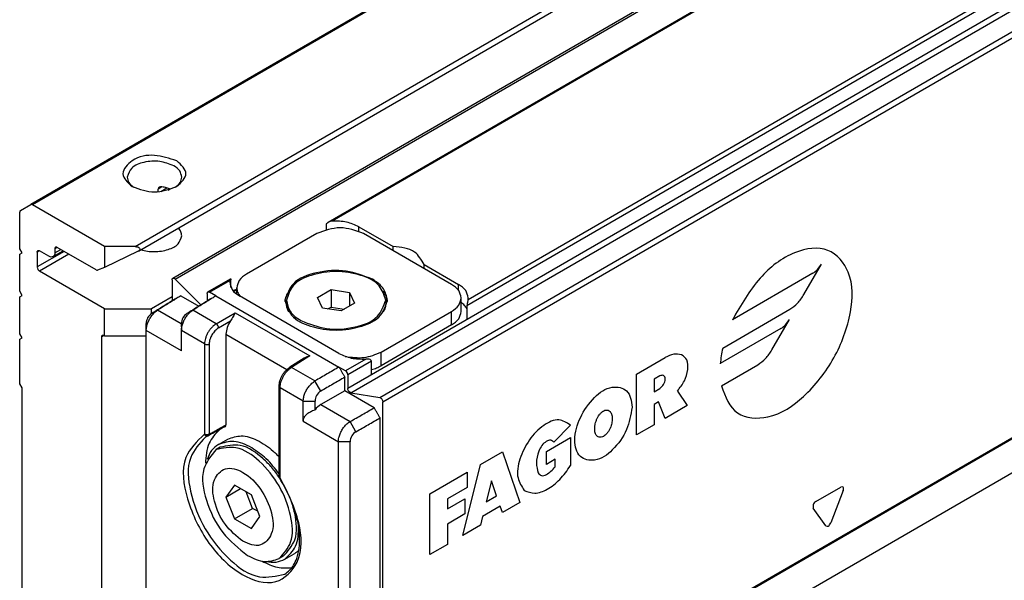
# Model space of a CAD drawing. Header units: millimetres. Extents: x -418 to 1225, y -151 to 443.
# Tile 5 of 52: x -352 to -332, y 128 to 139. Entities that reach past the tile are written whole.
import ezdxf

# ---------------------------------------------------------------- set-up
doc = ezdxf.new("R2010")
doc.units = ezdxf.units.MM

# ---------------------------------------------------------------- blocks, each defined once
blk = doc.blocks.new('SOPORTE_SV2__29', base_point=(-1056.521, 375.185))
at = {"color": 3, "linetype": 'Continuous'}
for p, q in [((-1049.557, 404.466), (-609.453, 659.187)), ((-1013.068, 431.764), (-1055.856, 407)), ((-1013.164, 431.641), (-1055.756, 406.99)), ((-1047.935, 408.071), (-1048.169, 407.936)), ((-1048, 407.789), (-1047.633, 408.001)), ((-1055.319, 404.209), (-1055.461, 404.128)), ((-1053.84, 404.169), (-1055.461, 403.231)), ((-1054.259, 404.411), (-1054.4, 404.329)), ((-1054.4, 404.085), (-1054.048, 404.289)), ((-1053.558, 404.005), (-1055.319, 402.986)), ((-1051.43, 399.104), (-1051.572, 399.023))]:
    blk.add_line(p, q, dxfattribs=at)
at = {"color": 7, "linetype": 'Continuous'}
for p, q in [((-1049.357, 404.188), (-1007.148, 428.618)), ((-1048.169, 407.773), (-1048.169, 407.936)), ((-1047.558, 407.876), (-1047.451, 407.938)), ((-1056.521, 404.334), (-1056.521, 406.55)), ((-1056.48, 406.641), (-1055.856, 407)), ((-1051.395, 404.466), (-1055.756, 406.99)), ((-1056.38, 404.089), (-1056.521, 404.334)), ((-1056.521, 404.008), (-1056.38, 404.089)), ((-1055.461, 404.128), (-1055.461, 403.231)), ((-1054.754, 403.882), (-1055.319, 404.209)), ((-1054.503, 403.857), (-1053.902, 404.204)), ((-1054.4, 404.329), (-1054.4, 404.085)), ((-1051.908, 403.051), (-1054.259, 404.411)), ((-1051.395, 404.466), (-1051.395, 403.201)), ((-1049.557, 404.466), (-1051.395, 404.466)), ((-1049.375, 404.178), (-1051.395, 403.201)), ((-1056.521, 401.765), (-1056.521, 404.008)), ((-1051.395, 400.715), (-1055.319, 402.986)), ((-1051.395, 403.201), (-1051.818, 403.036)), ((-1056.38, 401.52), (-1056.521, 401.765)), ((-1056.521, 401.439), (-1056.38, 401.52)), ((-1056.521, 399.196), (-1056.521, 401.439)), ((-1047.329, 401.431), (-1048.566, 400.715)), ((-1051.395, 400.715), (-1048.566, 400.715)), ((-1051.395, 399.084), (-1051.395, 400.715)), ((-1048.566, 400.412), (-1048.566, 400.715)), ((-1056.38, 398.952), (-1056.521, 399.196)), ((-1056.521, 398.87), (-1056.38, 398.952)), ((-1056.521, 396.179), (-1056.521, 398.87)), ((-1051.572, 380.593), (-1051.572, 399.023)), ((-1051.43, 399.104), (-1051.395, 399.084)), ((-1051.395, 399.084), (-1048.889, 399.084)), ((-1056.38, 395.934), (-1056.521, 396.179)), ((-1056.38, 383.376), (-1056.38, 395.934))]:
    blk.add_line(p, q, dxfattribs=at)
for centre, radius, start, end in [((-1048.039, 407.929), 0.13, 116.65644, 176.81432), ((-1047.98, 407.831), 0.244, 79.36942, 118.87006), ((-1055.178, 403.231), 0.283, 180.03061, 239.96946), ((-1051.848, 403.137), 0.106, 235.127, 286.80226)]:
    blk.add_arc(centre, radius, start, end, dxfattribs=at)
for points, knots in [([(-1047.046, 409.643), (-1047.491, 409.786), (-1048.379, 410.072), (-1049.639, 409.881), (-1050.562, 408.834), (-1050.006, 408.335), (-1049.728, 408.085)], [0, 0, 0, 0, 1.383236, 2.765803, 3.721655, 4.680409, 4.680409, 4.680409, 4.680409]), ([(-1047.223, 409.337), (-1047.502, 409.445), (-1048.082, 409.672), (-1048.97, 409.592), (-1049.79, 409.316), (-1049.966, 408.856), (-1050.04, 408.661)], [0, 0, 0, 0, 0.884332, 1.839193, 2.658943, 3.257962, 3.257962, 3.257962, 3.257962]), ([(-1047.051, 408.085), (-1046.771, 408.344), (-1046.211, 408.862), (-1046.768, 409.383), (-1047.046, 409.643)], [0, 0, 0, 0, 0.959582, 1.917227, 1.917227, 1.917227, 1.917227]), ([(-1046.74, 408.661), (-1046.769, 408.792), (-1046.834, 409.081), (-1047.085, 409.246), (-1047.223, 409.337)], [0, 0, 0, 0, 0.3864353, 0.8596324, 0.8596324, 0.8596324, 0.8596324]), ([(-1050.04, 408.661), (-1050.016, 408.543), (-1049.963, 408.282), (-1049.75, 408.122), (-1049.634, 408.034)], [0, 0, 0, 0, 0.3515742, 0.7707547, 0.7707547, 0.7707547, 0.7707547]), ([(-1047.146, 408.034), (-1047.029, 408.122), (-1046.816, 408.282), (-1046.763, 408.543), (-1046.74, 408.661)], [0, 0, 0, 0, 0.4191805, 0.7707547, 0.7707547, 0.7707547, 0.7707547]), ([(-1047.412, 407.922), (-1047.494, 407.954), (-1047.664, 408.019), (-1047.842, 408.053), (-1047.935, 408.071)], [0, 0, 0, 0, 0.262115, 0.5445453, 0.5445453, 0.5445453, 0.5445453]), ([(-1055.756, 406.99), (-1055.773, 406.999), (-1055.806, 407.015), (-1055.84, 407.005), (-1055.856, 407)], [0, 0, 0, 0, 0.0573272, 0.1040441, 0.1040441, 0.1040441, 0.1040441]), ([(-1056.48, 406.641), (-1056.492, 406.63), (-1056.518, 406.606), (-1056.52, 406.57), (-1056.521, 406.55)], [0, 0, 0, 0, 0.0467462, 0.1038515, 0.1038515, 0.1038515, 0.1038515]), ([(-1046.74, 405.114), (-1046.751, 405.198), (-1046.774, 405.374), (-1046.889, 405.509), (-1046.95, 405.581)], [0, 0, 0, 0, 0.2479843, 0.5215294, 0.5215294, 0.5215294, 0.5215294]), ([(-1049.196, 404.281), (-1049.069, 404.247), (-1048.805, 404.176), (-1048.248, 404.14), (-1047.611, 404.236), (-1046.93, 404.54), (-1046.798, 404.939), (-1046.74, 405.114)], [0, 0, 0, 0, 0.393099, 0.817655, 1.66033, 2.344422, 2.876379, 2.876379, 2.876379, 2.876379]), ([(-1055.461, 404.128), (-1055.46, 404.148), (-1055.458, 404.184), (-1055.431, 404.208), (-1055.419, 404.219)], [0, 0, 0, 0, 0.0570879, 0.1036576, 0.1036576, 0.1036576, 0.1036576]), ([(-1055.419, 404.219), (-1055.404, 404.224), (-1055.37, 404.235), (-1055.337, 404.218), (-1055.319, 404.209)], [0, 0, 0, 0, 0.0468022, 0.1042475, 0.1042475, 0.1042475, 0.1042475]), ([(-1054.4, 404.085), (-1054.403, 404.035), (-1054.408, 403.945), (-1054.474, 403.884), (-1054.503, 403.857)], [0, 0, 0, 0, 0.1427199, 0.2591441, 0.2591441, 0.2591441, 0.2591441]), ([(-1054.359, 404.421), (-1054.371, 404.41), (-1054.397, 404.385), (-1054.399, 404.349), (-1054.4, 404.329)], [0, 0, 0, 0, 0.0465697, 0.1036576, 0.1036576, 0.1036576, 0.1036576]), ([(-1054.259, 404.411), (-1054.276, 404.42), (-1054.309, 404.436), (-1054.343, 404.426), (-1054.359, 404.421)], [0, 0, 0, 0, 0.0574453, 0.1042475, 0.1042475, 0.1042475, 0.1042475]), ([(-1049.557, 404.466), (-1049.504, 404.461), (-1049.409, 404.452), (-1049.289, 404.386), (-1049.262, 404.257), (-1049.323, 404.212), (-1049.357, 404.188)], [0, 0, 0, 0, 0.159406, 0.2866763, 0.3822202, 0.4958884, 0.4958884, 0.4958884, 0.4958884]), ([(-1054.503, 403.857), (-1054.542, 403.845), (-1054.628, 403.818), (-1054.709, 403.859), (-1054.754, 403.882)], [0, 0, 0, 0, 0.1170056, 0.2606188, 0.2606188, 0.2606188, 0.2606188]), ([(-1051.572, 399.023), (-1051.57, 399.043), (-1051.568, 399.079), (-1051.542, 399.103), (-1051.53, 399.114)], [0, 0, 0, 0, 0.0570879, 0.1036576, 0.1036576, 0.1036576, 0.1036576]), ([(-1051.53, 399.114), (-1051.515, 399.119), (-1051.481, 399.13), (-1051.448, 399.113), (-1051.43, 399.104)], [0, 0, 0, 0, 0.0468022, 0.1042475, 0.1042475, 0.1042475, 0.1042475])]:
    blk.add_open_spline(points, degree=3, knots=knots, dxfattribs=at)
for points in [[(-1049.728, 408.085), (-1049.282, 407.925), (-1048.39, 407.606), (-1047.497, 407.925), (-1047.051, 408.085)], [(-1049.357, 404.188), (-1049.36, 404.186), (-1049.366, 404.183), (-1049.372, 404.179), (-1049.375, 404.178)]]:
    blk.add_open_spline(points, degree=3, dxfattribs=at)
blk = doc.blocks.new('REGLA_SV2-520__30', base_point=(-1048.889, 370.029))
at = {"color": 7, "linetype": 'Continuous'}
for p, q in [((-614.727, 650.85), (-1037.907, 405.925)), ((-596.943, 624.184), (-1034.642, 370.855)), ((-1047.288, 402.548), (-1010.611, 423.776)), ((-1038.596, 405.254), (-1042.839, 402.798)), ((-1036.051, 405.662), (-1033.981, 404.465)), ((-1030.464, 402.184), (-1035.768, 405.254)), ((-1033.981, 404.22), (-1033.981, 404.465)), ((-1032.11, 403.137), (-1032.11, 403.382)), ((-1032.11, 403.382), (-1030.04, 402.184)), ((-1047.329, 402.457), (-1047.329, 401.18)), ((-1047.139, 402.5), (-1045.581, 400.944)), ((-1045.166, 401.723), (-1043.799, 402.514)), ((-1043.839, 402.424), (-1043.849, 402.307)), ((-1044.677, 401.488), (-1045.066, 401.713)), ((-1043.425, 401.848), (-1043.6, 401.747)), ((-1043.425, 401.594), (-1043.425, 401.98)), ((-1038.545, 401.396), (-1037.728, 401.868)), ((-1037.728, 401.868), (-1037.728, 400.808)), ((-1037.728, 401.868), (-1036.613, 401.695)), ((-1036.613, 401.695), (-1036.314, 401.05)), ((-1036.613, 401.695), (-1036.613, 400.877)), ((-1046.799, 401.493), (-1045.711, 400.863)), ((-1045.208, 401.632), (-1045.208, 401.175)), ((-1037.253, 398.009), (-1043.263, 401.488)), ((-1040.429, 401.06), (-1040.429, 401.223)), ((-1038.246, 400.75), (-1038.545, 401.396)), ((-1034.429, 401.06), (-1034.429, 401.223)), ((-1029.879, 400.55), (-1029.879, 401.366)), ((-1029.465, 401.248), (-1029.454, 401.365)), ((-1037.131, 400.577), (-1038.246, 400.75)), ((-1037.917, 400.699), (-1037.728, 400.808)), ((-1037.728, 400.808), (-1036.942, 400.686)), ((-1036.314, 401.05), (-1037.131, 400.577)), ((-1034.707, 398.092), (-1030.464, 400.547)), ((-1035.286, 396.737), (-1029.532, 400.067)), ((-1048.883, 399.399), (-1048.889, 399.812)), ((-1048.883, 377.846), (-1048.883, 399.399)), ((-1046.768, 399.808), (-1046.762, 399.395)), ((-1030.464, 399.732), (-1034.707, 397.276)), ((-1044.076, 399.173), (-1044.076, 393.696)), ((-1039.35, 397.721), (-1040.224, 397.179)), ((-1036.864, 396.966), (-1037.253, 397.191)), ((-1036.899, 395.763), (-1036.899, 396.578)), ((-1036.722, 396.721), (-1036.722, 395.894)), ((-1040.865, 390.584), (-1040.865, 396.03)), ((-1036.899, 395.763), (-1038.351, 394.923)), ((-1035.131, 394.74), (-1036.899, 395.763)), ((-1036.533, 395.631), (-1034.791, 395.354)), ((-1034.601, 370.946), (-1034.601, 395.09)), ((-1034.778, 371.702), (-1034.778, 394.127)), ((-1045.15, 393.039), (-1045.309, 392.963)), ((-1045.129, 393.049), (-1045.15, 393.039)), ((-1044.524, 392.523), (-1043.959, 392.85)), ((-1044.424, 392.35), (-1044.672, 392.207)), ((-1040.833, 390.477), (-1040.865, 390.584)), ((-1043.561, 390.069), (-1044.072, 389.345)), ((-1044.072, 389.345), (-1043.191, 389.854)), ((-1042.541, 389.478), (-1043.561, 390.069)), ((-1044.072, 389.345), (-1043.561, 388.03)), ((-1042.465, 388.664), (-1042.851, 389.658)), ((-1042.03, 388.163), (-1042.541, 389.478)), ((-1043.561, 388.03), (-1042.465, 388.664)), ((-1042.155, 388.485), (-1042.465, 388.664)), ((-1043.561, 388.03), (-1042.541, 387.439)), ((-1042.541, 387.439), (-1042.03, 388.163)), ((-1040.617, 385.772), (-1040.865, 385.629)), ((-1040.517, 385.599), (-1039.951, 385.926))]:
    blk.add_line(p, q, dxfattribs=at)
at = {"color": 3, "linetype": 'Continuous'}
for p, q in [((-614.766, 650.76), (-1037.667, 405.996)), ((-599.023, 649.223), (-1036.722, 395.894)), ((-1036.533, 395.631), (-598.833, 648.96)), ((-1034.791, 395.354), (-597.092, 648.683)), ((-1034.601, 395.09), (-596.902, 648.42)), ((-606.213, 645.889), (-1029.532, 400.882)), ((-606.564, 646.012), (-1029.465, 401.248)), ((-596.902, 624.275), (-1034.601, 370.946)), ((-1047.139, 402.5), (-1010.539, 423.684)), ((-1036.051, 405.39), (-1036.051, 405.662)), ((-1008.657, 402.856), (-1013.51, 400.047)), ((-1009.196, 401.57), (-1008.137, 403.406)), ((-1045.066, 401.713), (-1043.839, 402.424)), ((-1043.425, 401.903), (-1043.632, 401.783)), ((-1030.04, 401.822), (-1030.04, 402.184)), ((-1044.677, 401.488), (-1037.253, 397.191)), ((-1048.2, 400.624), (-1048.552, 400.422)), ((-1046.768, 399.795), (-1048.2, 400.624)), ((-1046.079, 400.619), (-1046.43, 400.417)), ((-1044.662, 399.799), (-1046.079, 400.619)), ((-1030.464, 399.732), (-1030.464, 400.547)), ((-1014.097, 398.33), (-1010.041, 400.678)), ((-1044.662, 399.799), (-1043.511, 400.465)), ((-1044.52, 399.554), (-1043.798, 399.972)), ((-1043.511, 400.465), (-1039.01, 397.86)), ((-1011.126, 398.227), (-1010.067, 400.063)), ((-1046.762, 398.172), (-1048.883, 399.399)), ((-1045.366, 398.587), (-1046.762, 399.395)), ((-1010.587, 399.513), (-1014.242, 397.397)), ((-1044.076, 399.173), (-1040.398, 397.044)), ((-1045.366, 398.587), (-1045.366, 393.142)), ((-1045.086, 398.586), (-1045.086, 393.141)), ((-1034.707, 397.276), (-1034.707, 398.092)), ((-1039.01, 397.86), (-1040.121, 397.171)), ((-1035.636, 397.676), (-1036.864, 396.966)), ((-1035.286, 397.552), (-1036.722, 396.721)), ((-1019.292, 396.769), (-1017.567, 397.768)), ((-1038.704, 396.351), (-1040.121, 397.171)), ((-1014.181, 396.056), (-1011.971, 397.335)), ((-1038.348, 395.74), (-1038.704, 396.351)), ((-1019.292, 393.098), (-1019.292, 396.769)), ((-1017.899, 396.658), (-1018.231, 396.466)), ((-1018.231, 396.466), (-1018.231, 395.701)), ((-1040.806, 390.503), (-1040.806, 395.948)), ((-1039.411, 395.14), (-1040.806, 395.948)), ((-1018.231, 395.701), (-1017.899, 395.893)), ((-1016.832, 395.745), (-1016.242, 394.863)), ((-1039.411, 395.14), (-1038.698, 395.137)), ((-1038.351, 394.923), (-1036.583, 393.9)), ((-1017.965, 395.089), (-1018.231, 394.936)), ((-1018.231, 394.936), (-1018.231, 393.712)), ((-1017.567, 394.096), (-1017.965, 395.089)), ((-1016.242, 394.863), (-1017.567, 394.096)), ((-1039.411, 393.917), (-1037.29, 392.689)), ((-1036.227, 393.289), (-1036.583, 393.9)), ((-1023.289, 393.691), (-1024.28, 392.658)), ((-1018.231, 393.712), (-1019.292, 393.098)), ((-1045.227, 393.108), (-1045.366, 393.142)), ((-1045.193, 393.061), (-1045.262, 393.041)), ((-1045.086, 393.141), (-1045.227, 393.108)), ((-1045.193, 393.061), (-1045.227, 393.108)), ((-1045.193, 393.061), (-1045.099, 393.08)), ((-1045.129, 393.049), (-1045.099, 393.08)), ((-1045.099, 393.08), (-1045.086, 393.141)), ((-1024.74, 392.086), (-1023.281, 392.931)), ((-1023.281, 392.931), (-1023.281, 391.248)), ((-1036.576, 392.686), (-1037.29, 392.689)), ((-1028.722, 391.312), (-1027.395, 392.079)), ((-1027.395, 392.079), (-1026.334, 389.022)), ((-1024.74, 391.321), (-1024.74, 392.086)), ((-1024.209, 391.628), (-1024.74, 391.321)), ((-1024.209, 391.169), (-1024.209, 391.628)), ((-1029.783, 387.025), (-1028.722, 391.312)), ((-1031.773, 389.546), (-1029.518, 390.851)), ((-1029.518, 390.851), (-1029.518, 389.933)), ((-1029.518, 389.933), (-1030.712, 389.242)), ((-1028.059, 390.318), (-1028.368, 389.068)), ((-1027.749, 389.427), (-1028.059, 390.318)), ((-1008.485, 389.078), (-1006.976, 389.951)), ((-1031.773, 385.874), (-1031.773, 389.546)), ((-1030.712, 388.63), (-1029.651, 389.244)), ((-1030.712, 389.242), (-1030.712, 388.63)), ((-1029.651, 389.244), (-1029.651, 388.326)), ((-1028.368, 389.068), (-1027.749, 389.427)), ((-1006.823, 389.734), (-1007.578, 387.79)), ((-1027.528, 388.79), (-1028.589, 388.175)), ((-1027.395, 388.407), (-1027.528, 388.79)), ((-1026.334, 389.022), (-1027.395, 388.407)), ((-1007.884, 387.613), (-1008.639, 388.683)), ((-1029.651, 388.326), (-1030.712, 387.712)), ((-1028.589, 388.175), (-1028.722, 387.64)), ((-1030.712, 387.712), (-1030.712, 386.488)), ((-1028.722, 387.64), (-1029.783, 387.025)), ((-1030.712, 386.488), (-1031.773, 385.874))]:
    blk.add_line(p, q, dxfattribs=at)
at = {"color": 7, "linetype": 'Continuous'}
for centre, radius, start, end in [((-1037.638, 405.455), 0.541, 93.08565, 119.78), ((-1048.168, 399.811), 0.721, 122.1502, 179.92557), ((-1046.046, 399.807), 0.721, 122.1492, 179.9268), ((-1038.742, 396.717), 1.174, 103.18142, 121.21744), ((-1037.005, 396.721), 0.283, 0.02999, 59.97261), ((-1037.996, 395.133), 0.702, 120.14245, 179.65547), ((-1037.684, 393.809), 1.298, 120.9036, 141.35873), ((-1035.874, 392.682), 0.702, 120.14349, 179.65419)]:
    blk.add_arc(centre, radius, start, end, dxfattribs=at)
at = {"color": 3, "linetype": 'Continuous'}
for centre, radius, start, end in [((-1044.811, 399.55), 0.291, 0.92019, 59.07989), ((-1045.225, 398.833), 0.284, 240.07906, 299.34215), ((-1007.415, 396.813), 6.852, 167.20993, 175.11183), ((-1045.175, 393.236), 0.213, 206.17606, 246.07549), ((-1045.202, 393.175), 0.146, 246.14631, 290.88128)]:
    blk.add_arc(centre, radius, start, end, dxfattribs=at)
at = {"color": 7, "linetype": 'Continuous'}
for points, knots in [([(-1038.018, 405.793), (-1038.017, 405.799), (-1038.016, 405.813), (-1038.005, 405.84), (-1037.983, 405.867), (-1037.95, 405.898), (-1037.923, 405.914), (-1037.907, 405.925)], [0, 0, 0, 0, 0.0161355, 0.0436323, 0.0854575, 0.1197795, 0.1788149, 0.1788149, 0.1788149, 0.1788149]), ([(-1036.051, 405.662), (-1036.295, 405.77), (-1036.809, 405.997), (-1037.372, 405.996), (-1037.667, 405.996)], [0, 0, 0, 0, 0.791588, 1.666828, 1.666828, 1.666828, 1.666828]), ([(-1032.11, 403.382), (-1032.281, 403.665), (-1032.693, 404.349), (-1033.505, 404.422), (-1033.981, 404.465)], [0, 0, 0, 0, 0.94613, 2.278226, 2.278226, 2.278226, 2.278226]), ([(-1035.237, 402.491), (-1035.762, 402.696), (-1036.852, 403.121), (-1038.52, 402.971), (-1040.061, 402.453), (-1040.39, 401.588), (-1040.529, 401.223)], [0, 0, 0, 0, 1.661471, 3.455453, 4.99559, 6.12102, 6.12102, 6.12102, 6.12102]), ([(-1034.429, 401.223), (-1034.533, 401.537), (-1034.773, 402.268), (-1036.013, 402.819), (-1037.429, 403.035), (-1038.846, 402.819), (-1040.086, 402.268), (-1040.326, 401.537), (-1040.429, 401.223)], [0, 0, 0, 0, 0.956691, 2.225392, 3.743318, 5.261244, 6.529945, 7.486636, 7.486636, 7.486636, 7.486636]), ([(-1047.329, 402.457), (-1047.328, 402.477), (-1047.326, 402.513), (-1047.3, 402.537), (-1047.288, 402.548)], [0, 0, 0, 0, 0.0570879, 0.1036576, 0.1036576, 0.1036576, 0.1036576]), ([(-1047.288, 402.548), (-1047.264, 402.553), (-1047.207, 402.563), (-1047.164, 402.523), (-1047.139, 402.5)], [0, 0, 0, 0, 0.0695574, 0.1640678, 0.1640678, 0.1640678, 0.1640678]), ([(-1043.849, 402.307), (-1043.813, 402.149), (-1043.734, 401.798), (-1043.43, 401.598), (-1043.263, 401.488)], [0, 0, 0, 0, 0.468406, 1.041979, 1.041979, 1.041979, 1.041979]), ([(-1043.839, 402.424), (-1043.837, 402.433), (-1043.833, 402.453), (-1043.824, 402.482), (-1043.811, 402.502), (-1043.802, 402.511), (-1043.799, 402.514)], [0, 0, 0, 0, 0.0290335, 0.0618154, 0.0878657, 0.1004797, 0.1004797, 0.1004797, 0.1004797]), ([(-1043.799, 402.514), (-1043.797, 402.515), (-1043.793, 402.516), (-1043.777, 402.521), (-1043.773, 402.488), (-1043.772, 402.471), (-1043.771, 402.463)], [0, 0, 0, 0, 0.00678221, 0.01356443, 0.04625814, 0.07032487, 0.07032487, 0.07032487, 0.07032487]), ([(-1043.771, 401.987), (-1043.771, 401.998), (-1043.771, 402.021), (-1043.771, 402.112), (-1043.771, 402.26), (-1043.771, 402.395), (-1043.771, 402.463)], [0, 0, 0, 0, 0.0345154, 0.0690307, 0.2729026, 0.4767745, 0.4767745, 0.4767745, 0.4767745]), ([(-1042.839, 402.798), (-1043.006, 402.688), (-1043.31, 402.489), (-1043.389, 402.138), (-1043.425, 401.98)], [0, 0, 0, 0, 0.573572, 1.041979, 1.041979, 1.041979, 1.041979]), ([(-1034.329, 401.223), (-1034.385, 401.467), (-1034.508, 402.012), (-1034.978, 402.321), (-1035.237, 402.491)], [0, 0, 0, 0, 0.72603, 1.615067, 1.615067, 1.615067, 1.615067]), ([(-1045.208, 401.632), (-1045.207, 401.652), (-1045.204, 401.688), (-1045.178, 401.712), (-1045.166, 401.723)], [0, 0, 0, 0, 0.0570879, 0.1036576, 0.1036576, 0.1036576, 0.1036576]), ([(-1045.166, 401.723), (-1045.151, 401.728), (-1045.117, 401.739), (-1045.084, 401.722), (-1045.066, 401.713)], [0, 0, 0, 0, 0.0468022, 0.1042475, 0.1042475, 0.1042475, 0.1042475]), ([(-1043.425, 401.98), (-1043.414, 401.887), (-1043.391, 401.693), (-1043.271, 401.537), (-1043.209, 401.457)], [0, 0, 0, 0, 0.2757596, 0.5755628, 0.5755628, 0.5755628, 0.5755628]), ([(-1040.278, 401.767), (-1040.343, 401.669), (-1040.47, 401.478), (-1040.508, 401.251), (-1040.526, 401.141)], [0, 0, 0, 0, 0.3494289, 0.6804339, 0.6804339, 0.6804339, 0.6804339]), ([(-1034.333, 401.141), (-1034.351, 401.251), (-1034.389, 401.477), (-1034.515, 401.669), (-1034.581, 401.767)], [0, 0, 0, 0, 0.3296041, 0.680465, 0.680465, 0.680465, 0.680465]), ([(-1029.879, 401.366), (-1029.914, 401.524), (-1029.994, 401.875), (-1030.297, 402.075), (-1030.464, 402.184)], [0, 0, 0, 0, 0.468406, 1.041979, 1.041979, 1.041979, 1.041979]), ([(-1029.454, 401.365), (-1029.49, 401.523), (-1029.569, 401.874), (-1029.873, 402.074), (-1030.04, 402.184)], [0, 0, 0, 0, 0.468406, 1.041979, 1.041979, 1.041979, 1.041979]), ([(-1047.152, 401.289), (-1047.268, 401.218), (-1047.5, 401.074), (-1047.849, 400.858), (-1048.2, 400.64), (-1048.434, 400.495), (-1048.552, 400.422)], [0, 0, 0, 0, 0.408701, 0.817402, 1.232907, 1.64645, 1.64645, 1.64645, 1.64645]), ([(-1047.037, 401.345), (-1047.113, 401.298), (-1047.265, 401.203), (-1047.535, 401.036), (-1047.847, 400.843), (-1048.082, 400.697), (-1048.2, 400.624)], [0, 0, 0, 0, 0.268595, 0.537191, 0.953023, 1.36886, 1.36886, 1.36886, 1.36886]), ([(-1047.037, 401.345), (-1047.057, 401.337), (-1047.097, 401.322), (-1047.134, 401.3), (-1047.152, 401.289)], [0, 0, 0, 0, 0.0645157, 0.1282855, 0.1282855, 0.1282855, 0.1282855]), ([(-1045.031, 401.285), (-1045.147, 401.213), (-1045.378, 401.07), (-1045.728, 400.853), (-1046.078, 400.636), (-1046.313, 400.49), (-1046.43, 400.417)], [0, 0, 0, 0, 0.408701, 0.817402, 1.232907, 1.64645, 1.64645, 1.64645, 1.64645]), ([(-1044.915, 401.34), (-1044.992, 401.293), (-1045.144, 401.199), (-1045.414, 401.032), (-1045.725, 400.838), (-1045.961, 400.692), (-1046.079, 400.619)], [0, 0, 0, 0, 0.268595, 0.537191, 0.953023, 1.36886, 1.36886, 1.36886, 1.36886]), ([(-1044.915, 401.34), (-1044.936, 401.333), (-1044.976, 401.317), (-1045.012, 401.296), (-1045.031, 401.285)], [0, 0, 0, 0, 0.0645157, 0.1282855, 0.1282855, 0.1282855, 0.1282855]), ([(-1040.529, 401.223), (-1040.423, 400.898), (-1040.174, 400.143), (-1038.893, 399.573), (-1037.429, 399.35), (-1035.966, 399.573), (-1034.685, 400.143), (-1034.436, 400.898), (-1034.329, 401.223)], [0, 0, 0, 0, 0.988581, 2.299572, 3.868095, 5.436619, 6.74761, 7.736191, 7.736191, 7.736191, 7.736191]), ([(-1040.429, 401.223), (-1040.376, 400.986), (-1040.257, 400.459), (-1039.802, 400.16), (-1039.551, 399.995)], [0, 0, 0, 0, 0.70261, 1.562968, 1.562968, 1.562968, 1.562968]), ([(-1039.551, 399.995), (-1039.043, 399.797), (-1037.988, 399.386), (-1036.375, 399.531), (-1034.883, 400.032), (-1034.564, 400.869), (-1034.429, 401.223)], [0, 0, 0, 0, 1.607876, 3.343987, 4.834442, 5.923568, 5.923568, 5.923568, 5.923568]), ([(-1030.464, 400.547), (-1030.297, 400.657), (-1029.994, 400.857), (-1029.914, 401.208), (-1029.879, 401.366)], [0, 0, 0, 0, 0.573572, 1.041979, 1.041979, 1.041979, 1.041979]), ([(-1029.532, 400.707), (-1029.576, 400.778), (-1029.667, 400.93), (-1029.806, 401.041), (-1029.879, 401.1)], [0, 0, 0, 0, 0.2489913, 0.5274307, 0.5274307, 0.5274307, 0.5274307]), ([(-1029.465, 401.248), (-1029.47, 401.221), (-1029.48, 401.168), (-1029.5, 401.077), (-1029.523, 400.982), (-1029.529, 400.913), (-1029.532, 400.882)], [0, 0, 0, 0, 0.0824598, 0.1631308, 0.2800658, 0.3724617, 0.3724617, 0.3724617, 0.3724617]), ([(-1048.883, 399.399), (-1048.881, 399.439), (-1048.879, 399.521), (-1048.851, 399.68), (-1048.791, 399.876), (-1048.686, 400.098), (-1048.551, 400.303), (-1048.416, 400.455), (-1048.297, 400.559), (-1048.232, 400.603), (-1048.2, 400.624)], [0, 0, 0, 0, 0.118568, 0.244947, 0.483476, 0.732085, 0.979995, 1.217224, 1.338664, 1.452747, 1.452747, 1.452747, 1.452747]), ([(-1046.762, 399.395), (-1046.76, 399.434), (-1046.757, 399.516), (-1046.73, 399.675), (-1046.67, 399.872), (-1046.564, 400.094), (-1046.43, 400.299), (-1046.295, 400.45), (-1046.176, 400.554), (-1046.111, 400.598), (-1046.079, 400.619)], [0, 0, 0, 0, 0.118568, 0.244947, 0.483476, 0.732085, 0.979995, 1.217224, 1.338664, 1.452747, 1.452747, 1.452747, 1.452747]), ([(-1040.278, 400.515), (-1040.322, 400.602), (-1040.408, 400.774), (-1040.422, 400.966), (-1040.429, 401.06)], [0, 0, 0, 0, 0.2905101, 0.5703033, 0.5703033, 0.5703033, 0.5703033]), ([(-1034.429, 401.06), (-1034.437, 400.966), (-1034.451, 400.774), (-1034.537, 400.602), (-1034.581, 400.515)], [0, 0, 0, 0, 0.279806, 0.5703085, 0.5703085, 0.5703085, 0.5703085]), ([(-1030.464, 399.732), (-1030.297, 399.842), (-1029.994, 400.041), (-1029.914, 400.393), (-1029.879, 400.55)], [0, 0, 0, 0, 0.573572, 1.041979, 1.041979, 1.041979, 1.041979]), ([(-1043.798, 399.972), (-1043.877, 399.842), (-1044.028, 399.596), (-1044.061, 399.309), (-1044.076, 399.173)], [0, 0, 0, 0, 0.4491781, 0.8550923, 0.8550923, 0.8550923, 0.8550923]), ([(-1043.511, 400.465), (-1043.533, 400.43), (-1043.578, 400.358), (-1043.644, 400.236), (-1043.714, 400.104), (-1043.771, 400.015), (-1043.798, 399.972)], [0, 0, 0, 0, 0.1232851, 0.255547, 0.4171181, 0.5711205, 0.5711205, 0.5711205, 0.5711205]), ([(-1046.762, 398.172), (-1046.762, 398.273), (-1046.762, 398.477), (-1046.762, 398.783), (-1046.762, 399.089), (-1046.762, 399.293), (-1046.762, 399.395)], [0, 0, 0, 0, 0.305808, 0.611616, 0.917424, 1.223231, 1.223231, 1.223231, 1.223231]), ([(-1036.875, 397.838), (-1036.493, 397.783), (-1035.746, 397.675), (-1035.048, 397.955), (-1034.707, 398.092)], [0, 0, 0, 0, 1.137157, 2.217641, 2.217641, 2.217641, 2.217641]), ([(-1037.253, 398.009), (-1037.009, 397.902), (-1036.494, 397.675), (-1035.932, 397.676), (-1035.636, 397.676)], [0, 0, 0, 0, 0.791588, 1.666828, 1.666828, 1.666828, 1.666828]), ([(-1035.286, 397.552), (-1035.297, 397.576), (-1035.323, 397.634), (-1035.424, 397.66), (-1035.527, 397.679), (-1035.599, 397.677), (-1035.636, 397.676)], [0, 0, 0, 0, 0.076293, 0.183125, 0.285862, 0.3966881, 0.3966881, 0.3966881, 0.3966881]), ([(-1040.865, 396.055), (-1040.861, 396.101), (-1040.854, 396.206), (-1040.818, 396.363), (-1040.759, 396.525), (-1040.683, 396.682), (-1040.588, 396.831), (-1040.483, 396.964), (-1040.368, 397.076), (-1040.286, 397.136), (-1040.246, 397.165)], [0, 0, 0, 0, 0.138438, 0.313458, 0.480893, 0.65648, 0.834521, 1.009443, 1.164666, 1.313746, 1.313746, 1.313746, 1.313746]), ([(-1040.246, 397.165), (-1040.246, 397.166), (-1040.242, 397.168), (-1040.238, 397.171), (-1040.231, 397.175), (-1040.227, 397.177), (-1040.224, 397.179)], [0, 0, 0, 0, 0.00160905, 0.01287239, 0.01450569, 0.0259388, 0.0259388, 0.0259388, 0.0259388]), ([(-1037.253, 397.191), (-1037.373, 397.122), (-1037.612, 396.983), (-1037.974, 396.773), (-1038.338, 396.563), (-1038.582, 396.422), (-1038.704, 396.351)], [0, 0, 0, 0, 0.415619, 0.831237, 1.254106, 1.676971, 1.676971, 1.676971, 1.676971]), ([(-1035.286, 397.043), (-1035.183, 397.073), (-1034.983, 397.132), (-1034.798, 397.229), (-1034.707, 397.276)], [0, 0, 0, 0, 0.3193034, 0.6252407, 0.6252407, 0.6252407, 0.6252407]), ([(-1039.411, 395.14), (-1039.41, 395.18), (-1039.407, 395.261), (-1039.378, 395.42), (-1039.316, 395.616), (-1039.207, 395.836), (-1039.067, 396.038), (-1038.927, 396.187), (-1038.804, 396.288), (-1038.737, 396.33), (-1038.704, 396.351)], [0, 0, 0, 0, 0.118443, 0.244528, 0.482429, 0.730713, 0.979012, 1.217656, 1.340391, 1.456148, 1.456148, 1.456148, 1.456148]), ([(-1036.899, 396.578), (-1037.019, 396.509), (-1037.259, 396.37), (-1037.621, 396.161), (-1037.984, 395.951), (-1038.227, 395.81), (-1038.348, 395.74)], [0, 0, 0, 0, 0.415619, 0.831237, 1.253775, 1.674318, 1.674318, 1.674318, 1.674318]), ([(-1040.865, 396.03), (-1040.865, 396.032), (-1040.865, 396.036), (-1040.865, 396.043), (-1040.865, 396.049), (-1040.865, 396.053), (-1040.865, 396.055)], [0, 0, 0, 0, 0.00631368, 0.01262736, 0.01910975, 0.02559213, 0.02559213, 0.02559213, 0.02559213]), ([(-1036.533, 395.631), (-1036.582, 395.658), (-1036.685, 395.715), (-1036.71, 395.832), (-1036.722, 395.894)], [0, 0, 0, 0, 0.1603525, 0.3392879, 0.3392879, 0.3392879, 0.3392879]), ([(-1039.411, 393.917), (-1039.411, 394.019), (-1039.411, 394.223), (-1039.411, 394.529), (-1039.411, 394.835), (-1039.411, 395.039), (-1039.411, 395.14)], [0, 0, 0, 0, 0.305808, 0.611616, 0.917424, 1.223231, 1.223231, 1.223231, 1.223231]), ([(-1038.698, 394.62), (-1038.698, 394.706), (-1038.698, 394.878), (-1038.698, 395.051), (-1038.698, 395.137)], [0, 0, 0, 0, 0.2585172, 0.5170345, 0.5170345, 0.5170345, 0.5170345]), ([(-1034.791, 395.354), (-1034.742, 395.326), (-1034.638, 395.269), (-1034.614, 395.152), (-1034.601, 395.09)], [0, 0, 0, 0, 0.1603525, 0.3392879, 0.3392879, 0.3392879, 0.3392879]), ([(-1039.411, 393.917), (-1039.407, 393.963), (-1039.4, 394.044), (-1039.353, 394.154), (-1039.286, 394.257), (-1039.191, 394.356), (-1039.078, 394.442), (-1038.963, 394.51), (-1038.839, 394.57), (-1038.749, 394.602), (-1038.698, 394.62)], [0, 0, 0, 0, 0.135679, 0.244815, 0.353886, 0.504495, 0.652258, 0.779347, 0.90444, 1.065743, 1.065743, 1.065743, 1.065743]), ([(-1036.583, 393.9), (-1036.461, 393.971), (-1036.217, 394.112), (-1035.853, 394.322), (-1035.491, 394.532), (-1035.251, 394.671), (-1035.131, 394.74)], [0, 0, 0, 0, 0.422865, 0.845734, 1.261353, 1.676971, 1.676971, 1.676971, 1.676971]), ([(-1036.227, 393.289), (-1036.106, 393.359), (-1035.862, 393.5), (-1035.499, 393.71), (-1035.138, 393.919), (-1034.898, 394.058), (-1034.778, 394.127)], [0, 0, 0, 0, 0.420543, 0.84308, 1.258699, 1.674318, 1.674318, 1.674318, 1.674318]), ([(-1044.473, 393.409), (-1044.712, 393.151), (-1045.236, 392.583), (-1045.286, 391.807), (-1045.313, 391.384)], [0, 0, 0, 0, 1.023925, 2.252555, 2.252555, 2.252555, 2.252555]), ([(-1044.119, 393.604), (-1044.203, 393.558), (-1044.371, 393.465), (-1044.624, 393.326), (-1044.876, 393.188), (-1045.044, 393.095), (-1045.129, 393.049)], [0, 0, 0, 0, 0.288051, 0.5761, 0.864149, 1.152201, 1.152201, 1.152201, 1.152201]), ([(-1044.119, 393.604), (-1044.112, 393.609), (-1044.101, 393.616), (-1044.085, 393.638), (-1044.078, 393.664), (-1044.077, 393.687), (-1044.076, 393.696)], [0, 0, 0, 0, 0.0261448, 0.0375144, 0.0792944, 0.1060963, 0.1060963, 0.1060963, 0.1060963]), ([(-1037.29, 392.689), (-1037.288, 392.729), (-1037.285, 392.81), (-1037.257, 392.969), (-1037.195, 393.165), (-1037.085, 393.385), (-1036.946, 393.587), (-1036.806, 393.736), (-1036.683, 393.837), (-1036.616, 393.879), (-1036.583, 393.9)], [0, 0, 0, 0, 0.118443, 0.244528, 0.482429, 0.730713, 0.979012, 1.217656, 1.340391, 1.456148, 1.456148, 1.456148, 1.456148]), ([(-1043.959, 392.85), (-1043.691, 392.941), (-1043.108, 393.138), (-1042.114, 392.794), (-1041.456, 392.334), (-1041.041, 391.95), (-1040.924, 391.829), (-1040.865, 391.767)], [0, 0, 0, 0, 0.829099, 1.801441, 2.988824, 3.240338, 3.495016, 3.495016, 3.495016, 3.495016]), ([(-1044.672, 392.207), (-1044.972, 391.836), (-1045.685, 390.957), (-1045.286, 389.007), (-1044.423, 387.148), (-1043.305, 386.251), (-1042.768, 385.819)], [0, 0, 0, 0, 1.374363, 3.258967, 5.456172, 7.491677, 7.491677, 7.491677, 7.491677]), ([(-1044.524, 392.523), (-1044.675, 392.409), (-1044.99, 392.173), (-1045.137, 391.808), (-1045.213, 391.618)], [0, 0, 0, 0, 0.555662, 1.156696, 1.156696, 1.156696, 1.156696]), ([(-1040.865, 385.629), (-1040.587, 385.941), (-1039.941, 386.668), (-1040.126, 388.375), (-1040.788, 390.064), (-1041.923, 391.479), (-1043.31, 392.49), (-1044.263, 392.292), (-1044.672, 392.207)], [0, 0, 0, 0, 1.208124, 2.813658, 4.736198, 6.658738, 8.264271, 9.472395, 9.472395, 9.472395, 9.472395]), ([(-1042.521, 392.323), (-1042.878, 392.504), (-1043.527, 392.832), (-1044.215, 392.619), (-1044.524, 392.523)], [0, 0, 0, 0, 1.148906, 2.08495, 2.08495, 2.08495, 2.08495]), ([(-1040.844, 390.512), (-1040.993, 390.721), (-1041.288, 391.133), (-1042.016, 391.86), (-1043.064, 392.636), (-1044.015, 392.436), (-1044.424, 392.35)], [0, 0, 0, 0, 0.767456, 1.513963, 3.119497, 4.327621, 4.327621, 4.327621, 4.327621]), ([(-1040.865, 390.747), (-1041.109, 391.065), (-1041.579, 391.677), (-1042.215, 392.113), (-1042.521, 392.323)], [0, 0, 0, 0, 1.193538, 2.29847, 2.29847, 2.29847, 2.29847]), ([(-1036.581, 372.337), (-1036.579, 373.933), (-1036.576, 377.123), (-1036.577, 382.11), (-1036.576, 387.298), (-1036.576, 390.89), (-1036.576, 392.686)], [0, 0, 0, 0, 4.785921, 9.571838, 14.960146, 20.348455, 20.348455, 20.348455, 20.348455]), ([(-1043.051, 386.675), (-1042.684, 386.516), (-1042.001, 386.222), (-1041.119, 387.204), (-1041.293, 388.527), (-1041.907, 389.844), (-1042.85, 390.84), (-1044.115, 391.274), (-1044.979, 390.307), (-1044.803, 388.985), (-1044.227, 387.636), (-1043.435, 386.988), (-1043.051, 386.675)], [0, 0, 0, 0, 1.081612, 2.011886, 3.297102, 4.859806, 6.324148, 7.405858, 8.336175, 9.621289, 11.184019, 12.648433, 12.648433, 12.648433, 12.648433]), ([(-1040.527, 384.699), (-1040.423, 384.773), (-1040.214, 384.923), (-1039.974, 385.251), (-1039.762, 385.703), (-1039.622, 386.352), (-1039.618, 387.192), (-1039.754, 387.976), (-1039.959, 388.685), (-1040.197, 389.307), (-1040.495, 389.925), (-1040.73, 390.308), (-1040.833, 390.477)], [0, 0, 0, 0, 0.3788, 0.767813, 1.202695, 1.870778, 2.739205, 3.709509, 4.246728, 4.949933, 5.706856, 6.299214, 6.299214, 6.299214, 6.299214]), ([(-1040.617, 385.772), (-1040.339, 386.083), (-1039.69, 386.808), (-1039.834, 388.009), (-1040.036, 388.832), (-1040.144, 389.134), (-1040.199, 389.287)], [0, 0, 0, 0, 1.208124, 2.813658, 3.288571, 3.773898, 3.773898, 3.773898, 3.773898]), ([(-1040.517, 385.599), (-1040.266, 385.842), (-1039.706, 386.383), (-1039.7, 387.169), (-1039.696, 387.602)], [0, 0, 0, 0, 1.008431, 2.247146, 2.247146, 2.247146, 2.247146]), ([(-1042.768, 385.819), (-1042.428, 385.647), (-1041.812, 385.335), (-1041.158, 385.538), (-1040.865, 385.629)], [0, 0, 0, 0, 1.09146, 1.980703, 1.980703, 1.980703, 1.980703]), ([(-1039.679, 386.134), (-1039.721, 386.095), (-1039.805, 386.017), (-1039.903, 385.957), (-1039.951, 385.926)], [0, 0, 0, 0, 0.1718862, 0.3434, 0.3434, 0.3434, 0.3434]), ([(-1041.898, 385.482), (-1041.592, 385.329), (-1041.024, 385.045), (-1040.393, 385.072), (-1040.102, 385.085)], [0, 0, 0, 0, 1.006918, 1.866422, 1.866422, 1.866422, 1.866422]), ([(-1041.645, 385.453), (-1041.442, 385.424), (-1041.052, 385.37), (-1040.691, 385.525), (-1040.517, 385.599)], [0, 0, 0, 0, 0.601221, 1.157032, 1.157032, 1.157032, 1.157032])]:
    blk.add_open_spline(points, degree=3, knots=knots, dxfattribs=at)
for points in [[(-1035.768, 405.254), (-1036.239, 405.423), (-1037.182, 405.762), (-1038.125, 405.423), (-1038.596, 405.254)], [(-1038.018, 405.793), (-1038.018, 405.742), (-1038.018, 405.64), (-1038.018, 405.538), (-1038.018, 405.487)], [(-1046.799, 401.493), (-1046.838, 401.468), (-1046.918, 401.419), (-1046.997, 401.37), (-1047.037, 401.345)], [(-1044.677, 401.488), (-1044.717, 401.463), (-1044.796, 401.414), (-1044.876, 401.365), (-1044.915, 401.34)], [(-1029.532, 400.882), (-1029.532, 400.814), (-1029.532, 400.678), (-1029.532, 400.474), (-1029.532, 400.271), (-1029.532, 400.135), (-1029.532, 400.067)], [(-1035.286, 396.737), (-1035.286, 396.805), (-1035.286, 396.941), (-1035.286, 397.145), (-1035.286, 397.348), (-1035.286, 397.484), (-1035.286, 397.552)], [(-1037.253, 397.191), (-1037.223, 397.14), (-1037.164, 397.038), (-1037.076, 396.885), (-1036.988, 396.732), (-1036.929, 396.629), (-1036.899, 396.578)], [(-1034.778, 394.127), (-1034.807, 394.178), (-1034.866, 394.281), (-1034.955, 394.434), (-1035.043, 394.587), (-1035.102, 394.689), (-1035.131, 394.74)], [(-1037.29, 371.136), (-1037.29, 372.932), (-1037.29, 376.525), (-1037.29, 381.913), (-1037.29, 387.301), (-1037.29, 390.893), (-1037.29, 392.689)]]:
    blk.add_open_spline(points, degree=3, dxfattribs=at)
at = {"color": 3, "linetype": 'Continuous'}
for points, knots in [([(-1014.181, 396.056), (-1013.94, 395.408), (-1013.464, 394.135), (-1011.043, 393.998), (-1009.012, 395.435), (-1007.259, 397.668), (-1006.293, 400.293), (-1006.177, 402.777), (-1007.676, 404.59), (-1010.039, 404.189), (-1012.055, 402.573), (-1013.003, 400.927), (-1013.51, 400.047)], [0, 0, 0, 0, 1.904736, 3.747458, 6.219116, 9.193008, 12.134813, 14.531522, 16.333976, 18.298013, 20.927538, 23.948321, 23.948321, 23.948321, 23.948321]), ([(-1008.657, 402.856), (-1008.558, 402.926), (-1008.349, 403.076), (-1008.21, 403.292), (-1008.137, 403.406)], [0, 0, 0, 0, 0.3622427, 0.7633866, 0.7633866, 0.7633866, 0.7633866]), ([(-1010.041, 400.678), (-1009.88, 400.793), (-1009.541, 401.035), (-1009.315, 401.386), (-1009.196, 401.57)], [0, 0, 0, 0, 0.587421, 1.237924, 1.237924, 1.237924, 1.237924]), ([(-1010.587, 399.513), (-1010.488, 399.583), (-1010.279, 399.733), (-1010.14, 399.949), (-1010.067, 400.063)], [0, 0, 0, 0, 0.3622427, 0.7633866, 0.7633866, 0.7633866, 0.7633866]), ([(-1044.662, 399.799), (-1044.7, 399.774), (-1044.798, 399.712), (-1044.93, 399.589), (-1045.058, 399.437), (-1045.164, 399.277), (-1045.251, 399.105), (-1045.315, 398.93), (-1045.358, 398.757), (-1045.364, 398.642), (-1045.366, 398.587)], [0, 0, 0, 0, 0.137119, 0.348468, 0.537185, 0.730712, 0.92416, 1.112527, 1.290649, 1.455926, 1.455926, 1.455926, 1.455926]), ([(-1044.52, 399.554), (-1044.565, 399.525), (-1044.643, 399.474), (-1044.746, 399.374), (-1044.838, 399.265), (-1044.918, 399.145), (-1044.99, 399.009), (-1045.043, 398.869), (-1045.079, 398.722), (-1045.084, 398.63), (-1045.086, 398.586)], [0, 0, 0, 0, 0.159005, 0.279071, 0.430112, 0.584954, 0.712795, 0.890337, 1.032813, 1.165001, 1.165001, 1.165001, 1.165001]), ([(-1011.971, 397.335), (-1011.81, 397.45), (-1011.471, 397.692), (-1011.245, 398.043), (-1011.126, 398.227)], [0, 0, 0, 0, 0.587421, 1.237924, 1.237924, 1.237924, 1.237924]), ([(-1016.583, 397.933), (-1016.739, 397.959), (-1017.084, 398.016), (-1017.396, 397.855), (-1017.567, 397.768)], [0, 0, 0, 0, 0.462855, 1.021489, 1.021489, 1.021489, 1.021489]), ([(-1016.832, 395.745), (-1016.678, 395.945), (-1016.378, 396.335), (-1016.186, 396.984), (-1016.181, 397.62), (-1016.461, 397.838), (-1016.583, 397.933)], [0, 0, 0, 0, 0.746711, 1.459661, 2.034873, 2.477654, 2.477654, 2.477654, 2.477654]), ([(-1040.806, 395.948), (-1040.803, 396.013), (-1040.796, 396.128), (-1040.753, 396.301), (-1040.694, 396.468), (-1040.609, 396.641), (-1040.506, 396.803), (-1040.395, 396.941), (-1040.27, 397.068), (-1040.175, 397.134), (-1040.121, 397.171)], [0, 0, 0, 0, 0.195549, 0.343925, 0.532658, 0.726279, 0.919635, 1.107718, 1.256758, 1.453146, 1.453146, 1.453146, 1.453146]), ([(-1040.121, 397.171), (-1040.124, 397.173), (-1040.13, 397.175), (-1040.141, 397.182), (-1040.157, 397.186), (-1040.172, 397.19), (-1040.184, 397.19), (-1040.198, 397.191), (-1040.211, 397.185), (-1040.221, 397.181), (-1040.224, 397.179)], [0, 0, 0, 0, 0.009909, 0.019818, 0.0389294, 0.05742, 0.066299, 0.0751781, 0.0979137, 0.108137, 0.108137, 0.108137, 0.108137]), ([(-1017.899, 395.893), (-1017.814, 395.97), (-1017.643, 396.125), (-1017.528, 396.417), (-1017.637, 396.743), (-1017.811, 396.686), (-1017.899, 396.658)], [0, 0, 0, 0, 0.341132, 0.681934, 0.91711, 1.152763, 1.152763, 1.152763, 1.152763]), ([(-1040.806, 395.948), (-1040.809, 395.95), (-1040.814, 395.953), (-1040.825, 395.96), (-1040.836, 395.97), (-1040.847, 395.981), (-1040.853, 395.991), (-1040.86, 396), (-1040.863, 396.014), (-1040.864, 396.025), (-1040.865, 396.03)], [0, 0, 0, 0, 0.0096163, 0.0192326, 0.0377812, 0.0557459, 0.0643896, 0.0730333, 0.0893771, 0.1053861, 0.1053861, 0.1053861, 0.1053861]), ([(-1019.569, 394.773), (-1019.614, 395.152), (-1019.699, 395.858), (-1020.936, 396.113), (-1021.948, 395.335), (-1022.745, 394.198), (-1023.12, 392.941), (-1022.871, 391.686), (-1021.655, 391.439), (-1020.645, 392.217), (-1019.802, 393.34), (-1019.645, 394.306), (-1019.569, 394.773)], [0, 0, 0, 0, 1.032303, 1.923031, 3.154546, 4.649763, 6.0487, 7.081097, 7.971866, 9.203285, 10.698526, 12.097533, 12.097533, 12.097533, 12.097533]), ([(-1021.293, 394.54), (-1021.301, 394.535), (-1021.319, 394.525), (-1021.369, 394.49), (-1021.45, 394.421), (-1021.545, 394.309), (-1021.634, 394.171), (-1021.71, 394.017), (-1021.766, 393.858), (-1021.8, 393.719), (-1021.816, 393.613), (-1021.824, 393.516), (-1021.825, 393.406), (-1021.81, 393.285), (-1021.778, 393.174), (-1021.735, 393.092), (-1021.694, 393.04), (-1021.638, 392.989), (-1021.55, 392.947), (-1021.417, 392.951), (-1021.299, 393.001), (-1021.205, 393.069), (-1021.114, 393.155), (-1021.019, 393.271), (-1020.945, 393.395), (-1020.892, 393.504), (-1020.853, 393.6), (-1020.811, 393.726), (-1020.777, 393.875), (-1020.761, 394.024), (-1020.763, 394.151), (-1020.774, 394.24), (-1020.792, 394.323), (-1020.819, 394.401), (-1020.86, 394.471), (-1020.915, 394.536), (-1021.001, 394.595), (-1021.138, 394.606), (-1021.23, 394.575), (-1021.281, 394.547), (-1021.289, 394.542), (-1021.293, 394.54)], [0, 0, 0, 0, 0.028352, 0.063327, 0.181111, 0.346188, 0.502328, 0.672224, 0.860377, 1.006377, 1.100366, 1.18306, 1.297036, 1.42925, 1.549547, 1.640427, 1.705982, 1.747002, 1.866051, 1.989173, 2.131876, 2.244908, 2.335154, 2.507418, 2.694354, 2.764512, 2.870783, 3.005837, 3.163381, 3.327321, 3.454749, 3.544973, 3.595415, 3.709477, 3.789606, 3.83761, 3.964132, 4.090169, 4.235227, 4.249399, 4.263571, 4.263571, 4.263571, 4.263571]), ([(-1023.289, 393.691), (-1023.515, 393.836), (-1024.029, 394.165), (-1025.026, 393.659), (-1025.822, 392.818), (-1026.36, 391.714), (-1026.594, 390.561), (-1026.228, 389.987), (-1026.071, 389.742)], [0, 0, 0, 0, 0.758149, 1.726476, 2.960152, 4.264547, 5.397614, 6.244208, 6.244208, 6.244208, 6.244208]), ([(-1045.086, 393.141), (-1045.014, 393.181), (-1044.869, 393.26), (-1044.628, 393.393), (-1044.364, 393.538), (-1044.172, 393.643), (-1044.076, 393.696)], [0, 0, 0, 0, 0.248054, 0.496106, 0.82419, 1.152272, 1.152272, 1.152272, 1.152272]), ([(-1045.366, 393.142), (-1045.819, 392.703), (-1046.898, 391.658), (-1046.453, 388.987), (-1045.263, 386.547), (-1043.45, 384.665), (-1041.093, 383.835), (-1039.39, 385.532), (-1039.564, 388.059), (-1040.364, 389.633), (-1040.806, 390.503)], [0, 0, 0, 0, 1.802419, 4.293037, 7.25948, 10.02319, 12.082025, 13.829455, 16.203019, 19.135699, 19.135699, 19.135699, 19.135699]), ([(-1045.309, 392.963), (-1045.667, 392.575), (-1046.499, 391.671), (-1046.272, 389.509), (-1045.436, 387.374), (-1044.001, 385.586), (-1042.239, 384.311), (-1041.041, 384.583), (-1040.527, 384.699)], [0, 0, 0, 0, 1.522734, 3.549172, 5.98237, 8.415569, 10.442007, 11.964741, 11.964741, 11.964741, 11.964741]), ([(-1024.28, 392.658), (-1024.343, 392.708), (-1024.482, 392.818), (-1024.783, 392.698), (-1025.032, 392.468), (-1025.144, 392.242), (-1025.203, 392.125)], [0, 0, 0, 0, 0.224844, 0.500625, 0.856807, 1.246729, 1.246729, 1.246729, 1.246729]), ([(-1025.203, 392.125), (-1025.272, 391.882), (-1025.397, 391.442), (-1025.282, 391.001), (-1025.23, 390.802)], [0, 0, 0, 0, 0.739618, 1.343848, 1.343848, 1.343848, 1.343848]), ([(-1026.071, 389.742), (-1025.863, 389.666), (-1025.402, 389.497), (-1024.615, 389.817), (-1023.873, 390.392), (-1023.485, 390.952), (-1023.281, 391.248)], [0, 0, 0, 0, 0.644783, 1.42948, 2.387395, 3.457438, 3.457438, 3.457438, 3.457438]), ([(-1024.74, 390.709), (-1024.646, 390.772), (-1024.449, 390.902), (-1024.292, 391.078), (-1024.209, 391.169)], [0, 0, 0, 0, 0.3371186, 0.7049468, 0.7049468, 0.7049468, 0.7049468]), ([(-1040.806, 390.503), (-1040.816, 390.509), (-1040.829, 390.518), (-1040.847, 390.535), (-1040.86, 390.556), (-1040.863, 390.575), (-1040.865, 390.584)], [0, 0, 0, 0, 0.0338981, 0.0468705, 0.076162, 0.104075, 0.104075, 0.104075, 0.104075]), ([(-1040.833, 390.477), (-1040.83, 390.481), (-1040.822, 390.491), (-1040.812, 390.498), (-1040.806, 390.503)], [0, 0, 0, 0, 0.01556236, 0.03761873, 0.03761873, 0.03761873, 0.03761873]), ([(-1025.23, 390.802), (-1025.169, 390.732), (-1025.034, 390.579), (-1024.844, 390.663), (-1024.74, 390.709)], [0, 0, 0, 0, 0.2530336, 0.5550233, 0.5550233, 0.5550233, 0.5550233]), ([(-1006.823, 389.734), (-1006.804, 389.819), (-1006.771, 389.969), (-1006.915, 389.957), (-1006.976, 389.951)], [0, 0, 0, 0, 0.2036598, 0.3571808, 0.3571808, 0.3571808, 0.3571808]), ([(-1008.485, 389.078), (-1008.55, 389.019), (-1008.669, 388.911), (-1008.648, 388.755), (-1008.639, 388.683)], [0, 0, 0, 0, 0.2443305, 0.4481876, 0.4481876, 0.4481876, 0.4481876]), ([(-1007.884, 387.613), (-1007.829, 387.6), (-1007.688, 387.566), (-1007.62, 387.705), (-1007.578, 387.79)], [0, 0, 0, 0, 0.1536528, 0.3979015, 0.3979015, 0.3979015, 0.3979015])]:
    blk.add_open_spline(points, degree=3, knots=knots, dxfattribs=at)
blk = doc.blocks.new('CABEZA_RANURADA_REGLA_SV2__31', base_point=(-1049.45, 350.27))
at = {"color": 7, "linetype": 'Continuous'}
blk.add_line((-994.013, 392.319), (-1021.873, 376.194), dxfattribs=at)
blk = doc.blocks.new('REGLA_SV2-520mm__32', base_point=(-1056.521, 350.27))
for name, p in [('SOPORTE_SV2__29', (-1056.521, 375.185)), ('REGLA_SV2-520__30', (-1048.889, 370.029)), ('CABEZA_RANURADA_REGLA_SV2__31', (-1049.45, 350.27))]:
    blk.add_blockref(name, p)
blk = doc.blocks.new('Iso2', base_point=(-984.75, 414.6))
blk.add_blockref('REGLA_SV2-520mm__32', (-1056.521, 350.27))

msp = doc.modelspace()

# ---------------------------------------------------------------- block references
at = {"xscale": 0.33333333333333, "yscale": 0.33333333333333, "zscale": 0.33333333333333}
msp.add_blockref('Iso2', (-328.25, 138.2), dxfattribs=at)

doc.saveas('drawing.dxf')
